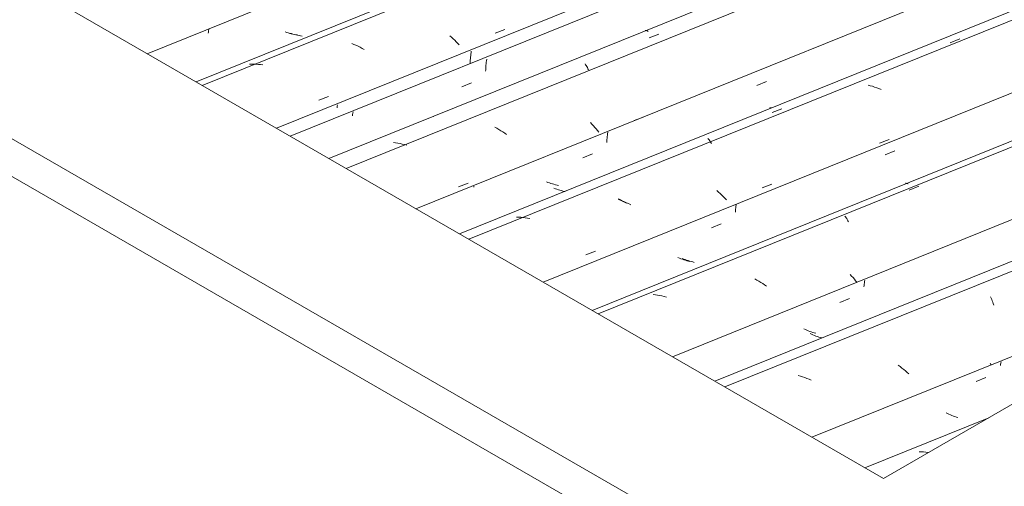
# Model space of a CAD drawing. Header units: metres. Extents: x -15.1 to 0.1, y 4.4 to 14.1.
# Tile 43 of 71: x -6.507 to -5.547, y 10.341 to 10.796. Entities that reach past the tile are written whole.
import ezdxf

# ---------------------------------------------------------------- set-up
doc = ezdxf.new("R2010")
doc.units = ezdxf.units.M
doc.layers.add('A-GLAZ-CWMG', color=7, linetype='Continuous', lineweight=5)
doc.layers.add('A-ROOF', color=7, linetype='Continuous', lineweight=5)

# ---------------------------------------------------------------- blocks, each defined once
blk = doc.blocks.new('FP_189-ISO_01')
at = {"layer": 'A-GLAZ-CWMG'}
blk.add_line((-5.56214, 10.4079), (-5.68301, 10.35904), dxfattribs=at)
at = {"layer": 'A-GLAZ-CWMG', "color": 9, "true_color": 0xc0c0c0}
for p, q in [((-5.62788, 10.37461), (-5.63005, 10.37471)), ((-5.62572, 10.37445), (-5.62788, 10.37461)), ((-5.62355, 10.37423), (-5.62572, 10.37445)), ((-5.62139, 10.37394), (-5.62355, 10.37423))]:
    blk.add_line(p, q, dxfattribs=at)
blk = doc.blocks.new('FP_190-ISO_01')
at = {"layer": 'A-GLAZ-CWMG', "color": 9, "true_color": 0xc0c0c0}
for p, q in [((-5.40491, 10.51469), (-5.39559, 10.51862)), ((-5.55063, 10.46001), (-5.55078, 10.45878)), ((-5.55046, 10.46124), (-5.55063, 10.46001)), ((-5.55028, 10.46248), (-5.55046, 10.46124)), ((-5.57441, 10.44328), (-5.56509, 10.44721)), ((-5.60243, 10.4119), (-5.60382, 10.41257)), ((-5.60101, 10.41125), (-5.60243, 10.4119)), ((-5.59959, 10.41063), (-5.60101, 10.41125)), ((-5.59815, 10.41004), (-5.59959, 10.41063)), ((-5.5967, 10.40948), (-5.59815, 10.41004)), ((-5.59524, 10.40895), (-5.5967, 10.40948)), ((-5.59377, 10.40845), (-5.59524, 10.40895)), ((-5.59229, 10.40798), (-5.59377, 10.40845))]:
    blk.add_line(p, q, dxfattribs=at)
blk = doc.blocks.new('FP_191-ISO_01')
at = {"layer": 'A-GLAZ-CWMG'}
blk.add_line((-4.78851, 10.85455), (-5.81954, 10.43787), dxfattribs=at)
at = {"layer": 'A-GLAZ-CWMG', "color": 9, "true_color": 0xc0c0c0}
for p, q in [((-5.56043, 10.52576), (-5.55989, 10.52455)), ((-5.55989, 10.52455), (-5.55936, 10.5233)), ((-5.55936, 10.5233), (-5.55884, 10.52199)), ((-5.55884, 10.52199), (-5.55833, 10.52064)), ((-5.55833, 10.52064), (-5.55784, 10.51924)), ((-5.55784, 10.51924), (-5.55736, 10.51779)), ((-5.64864, 10.45769), (-5.65043, 10.45902)), ((-5.64688, 10.45633), (-5.64864, 10.45769)), ((-5.64516, 10.45494), (-5.64688, 10.45633)), ((-5.55981, 10.4594), (-5.56079, 10.46074)), ((-5.74587, 10.4484), (-5.748, 10.44903)), ((-5.74375, 10.44772), (-5.74587, 10.4484)), ((-5.74165, 10.44698), (-5.74375, 10.44772)), ((-5.73956, 10.4462), (-5.74165, 10.44698)), ((-5.73748, 10.44537), (-5.73956, 10.4462)), ((-5.64347, 10.45353), (-5.64516, 10.45494)), ((-5.64182, 10.45209), (-5.64347, 10.45353)), ((-5.6402, 10.45063), (-5.64182, 10.45209)), ((-5.73542, 10.44449), (-5.73748, 10.44537))]:
    blk.add_line(p, q, dxfattribs=at)
blk = doc.blocks.new('FP_192-ISO_01')
at = {"layer": 'A-GLAZ-CWMG', "color": 9, "true_color": 0xc0c0c0}
for p, q in [((-5.68306, 10.5422), (-5.68327, 10.54087)), ((-5.68379, 10.5369), (-5.68392, 10.53558)), ((-5.68364, 10.53822), (-5.68379, 10.5369)), ((-5.68347, 10.53954), (-5.68364, 10.53822)), ((-5.68327, 10.54087), (-5.68347, 10.53954)), ((-5.70743, 10.52018), (-5.69811, 10.52409)), ((-5.7351, 10.48929), (-5.73652, 10.48992)), ((-5.73367, 10.48868), (-5.7351, 10.48929)), ((-5.73223, 10.48811), (-5.73367, 10.48868)), ((-5.73077, 10.48756), (-5.73223, 10.48811)), ((-5.72931, 10.48705), (-5.73077, 10.48756)), ((-5.72783, 10.48657), (-5.72931, 10.48705)), ((-5.72635, 10.48612), (-5.72783, 10.48657)), ((-5.72486, 10.48571), (-5.72635, 10.48612))]:
    blk.add_line(p, q, dxfattribs=at)
blk = doc.blocks.new('FP_193-ISO_01')
at = {"layer": 'A-GLAZ-CWMG'}
blk.add_line((-4.62642, 11.04714), (-5.94902, 10.51262), dxfattribs=at)
at = {"layer": 'A-GLAZ-CWMG', "color": 9, "true_color": 0xc0c0c0}
for p, q in [((-5.64345, 10.63657), (-5.64305, 10.63662)), ((-5.64305, 10.63662), (-5.64262, 10.63661)), ((-5.64262, 10.63661), (-5.64218, 10.63654)), ((-5.64218, 10.63654), (-5.64171, 10.63642)), ((-5.64171, 10.63642), (-5.64123, 10.63623)), ((-5.64123, 10.63623), (-5.64074, 10.63598)), ((-5.63984, 10.62995), (-5.63028, 10.63368)), ((-5.70249, 10.60469), (-5.70191, 10.60388)), ((-5.70191, 10.60388), (-5.70134, 10.60302)), ((-5.70134, 10.60302), (-5.70077, 10.60209)), ((-5.70077, 10.60209), (-5.7002, 10.60112)), ((-5.7002, 10.60112), (-5.69963, 10.60008)), ((-5.69963, 10.60008), (-5.69907, 10.59899)), ((-5.7884, 10.54224), (-5.79036, 10.54334)), ((-5.78646, 10.5411), (-5.7884, 10.54224)), ((-5.69592, 10.5461), (-5.6973, 10.5476)), ((-5.69459, 10.54458), (-5.69592, 10.5461)), ((-5.69329, 10.54305), (-5.69459, 10.54458)), ((-5.69203, 10.54152), (-5.69329, 10.54305)), ((-5.78455, 10.53992), (-5.78646, 10.5411)), ((-5.78267, 10.5387), (-5.78455, 10.53992)), ((-5.78082, 10.53745), (-5.78267, 10.5387)), ((-5.77899, 10.53616), (-5.78082, 10.53745)), ((-5.69081, 10.53998), (-5.69203, 10.54152)), ((-5.88734, 10.52778), (-5.8895, 10.52803)), ((-5.88517, 10.52747), (-5.88734, 10.52778)), ((-5.88301, 10.5271), (-5.88517, 10.52747)), ((-5.88085, 10.52668), (-5.88301, 10.5271)), ((-5.8787, 10.52619), (-5.88085, 10.52668)), ((-5.87656, 10.52565), (-5.8787, 10.52619))]:
    blk.add_line(p, q, dxfattribs=at)
blk = doc.blocks.new('FP_194-ISO_01')
at = {"layer": 'A-GLAZ-CWMG', "color": 9, "true_color": 0xc0c0c0}
for p, q in [((-5.86391, 10.56357), (-5.86534, 10.56416)), ((-5.86246, 10.563), (-5.86391, 10.56357)), ((-5.861, 10.56247), (-5.86246, 10.563)), ((-5.85954, 10.56197), (-5.861, 10.56247)), ((-5.85806, 10.56149), (-5.85954, 10.56197)), ((-5.85657, 10.56106), (-5.85806, 10.56149)), ((-5.85508, 10.56065), (-5.85657, 10.56106)), ((-5.85357, 10.56028), (-5.85508, 10.56065))]:
    blk.add_line(p, q, dxfattribs=at)
blk = doc.blocks.new('FP_195-ISO_01')
at = {"layer": 'A-GLAZ-CWMG'}
blk.add_line((-4.75596, 11.1217), (-6.07832, 10.58727), dxfattribs=at)
at = {"layer": 'A-GLAZ-CWMG', "color": 9, "true_color": 0xc0c0c0}
for p, q in [((-5.59995, 10.77366), (-5.59041, 10.7774)), ((-5.67781, 10.73185), (-5.67994, 10.73243)), ((-5.67568, 10.73121), (-5.67781, 10.73185)), ((-5.67356, 10.73052), (-5.67568, 10.73121)), ((-5.67145, 10.72978), (-5.67356, 10.73052)), ((-5.66936, 10.72898), (-5.67145, 10.72978)), ((-5.66729, 10.72813), (-5.66936, 10.72898)), ((-5.77583, 10.71002), (-5.77544, 10.71013)), ((-5.77544, 10.71013), (-5.77503, 10.71018)), ((-5.77503, 10.71018), (-5.7746, 10.71017)), ((-5.7746, 10.71017), (-5.77415, 10.7101)), ((-5.77347, 10.70554), (-5.76393, 10.7093)), ((-5.83603, 10.68025), (-5.83549, 10.67964)), ((-5.83547, 10.67961), (-5.83489, 10.67891)), ((-5.83489, 10.67891), (-5.83432, 10.67814)), ((-5.83432, 10.67814), (-5.83375, 10.67732)), ((-5.83375, 10.67732), (-5.83317, 10.67644)), ((-5.83317, 10.67644), (-5.8326, 10.67551)), ((-5.9213, 10.62033), (-5.92332, 10.62131)), ((-5.9193, 10.6193), (-5.9213, 10.62033)), ((-5.91732, 10.61822), (-5.9193, 10.6193)), ((-5.91537, 10.6171), (-5.91732, 10.61822)), ((-6.02063, 10.6036), (-6.02279, 10.60369)), ((-6.01846, 10.60344), (-6.02063, 10.6036)), ((-6.0163, 10.60323), (-6.01846, 10.60344)), ((-6.01413, 10.60295), (-6.0163, 10.60323)), ((-6.01197, 10.60262), (-6.01413, 10.60295)), ((-6.00981, 10.60222), (-6.01197, 10.60262))]:
    blk.add_line(p, q, dxfattribs=at)
blk = doc.blocks.new('FP_196-ISO_01')
at = {"layer": 'A-GLAZ-CWMG', "color": 9, "true_color": 0xc0c0c0}
for p, q in [((-5.99209, 10.63753), (-5.99354, 10.63808)), ((-5.99063, 10.637), (-5.99209, 10.63753)), ((-5.98916, 10.63651), (-5.99063, 10.637)), ((-5.98768, 10.63605), (-5.98916, 10.63651)), ((-5.98619, 10.63562), (-5.98768, 10.63605)), ((-5.98469, 10.63522), (-5.98619, 10.63562)), ((-5.98319, 10.63486), (-5.98469, 10.63522)), ((-5.98168, 10.63454), (-5.98319, 10.63486))]:
    blk.add_line(p, q, dxfattribs=at)
blk = doc.blocks.new('FP_197-ISO_01')
at = {"layer": 'A-GLAZ-CWMG'}
blk.add_line((-4.87033, 11.18382), (-6.18871, 10.65101), dxfattribs=at)
blk = doc.blocks.new('FP_198-ISO_01')
at = {"layer": 'A-GLAZ-CWMG', "color": 9, "true_color": 0xc0c0c0}
for p, q in [((-6.05234, 10.75329), (-6.05249, 10.75181)), ((-6.05217, 10.75477), (-6.05234, 10.75329)), ((-6.05197, 10.75625), (-6.05217, 10.75477)), ((-6.05174, 10.75774), (-6.05197, 10.75625)), ((-6.05277, 10.74745), (-6.05281, 10.74602)), ((-6.0527, 10.7489), (-6.05277, 10.74745)), ((-6.05261, 10.75035), (-6.0527, 10.7489)), ((-6.05249, 10.75181), (-6.05261, 10.75035)), ((-6.07594, 10.73087), (-6.06662, 10.73476)), ((-6.1823, 10.705), (-6.18249, 10.70371)), ((-6.18208, 10.70628), (-6.1823, 10.705)), ((-6.18249, 10.70371), (-6.18267, 10.70242)), ((-6.10353, 10.70167), (-6.1041, 10.70188))]:
    blk.add_line(p, q, dxfattribs=at)
blk = doc.blocks.new('Rectangular Mullion - Telha Fibrocimento - Ondulada-1909027-ISO_01')
at = {"layer": 'A-GLAZ-CWMG'}
for p, q in [((-4.93575, 11.21103), (-6.24337, 10.68256)), ((-4.56456, 10.99525), (-5.87067, 10.46739)), ((-5.26946, 10.57687), (-5.73466, 10.38886))]:
    blk.add_line(p, q, dxfattribs=at)
for name in ['FP_197-ISO_01', 'FP_198-ISO_01', 'FP_195-ISO_01', 'FP_196-ISO_01', 'FP_193-ISO_01', 'FP_194-ISO_01', 'FP_192-ISO_01', 'FP_191-ISO_01', 'FP_190-ISO_01', 'FP_189-ISO_01']:
    blk.add_blockref(name, (0, 0), dxfattribs=at)
blk = doc.blocks.new('FP_200-ISO_01')
at = {"layer": 'A-GLAZ-CWMG', "color": 9, "true_color": 0xc0c0c0}
for p, q in [((-5.74108, 10.49387), (-5.7425, 10.4945)), ((-5.73965, 10.49326), (-5.74108, 10.49387)), ((-5.7382, 10.49269), (-5.73965, 10.49326)), ((-5.73674, 10.49215), (-5.7382, 10.49269)), ((-5.73528, 10.49164), (-5.73674, 10.49215)), ((-5.7338, 10.49115), (-5.73528, 10.49164)), ((-5.73231, 10.49071), (-5.7338, 10.49115)), ((-5.73082, 10.49029), (-5.73231, 10.49071))]:
    blk.add_line(p, q, dxfattribs=at)
blk = doc.blocks.new('FP_201-ISO_01')
at = {"layer": 'A-GLAZ-CWMG'}
blk.add_line((-4.62494, 11.0419), (-5.94307, 10.50919), dxfattribs=at)
blk = doc.blocks.new('FP_202-ISO_01')
at = {"layer": 'A-GLAZ-CWMG', "color": 9, "true_color": 0xc0c0c0}
for p, q in [((-5.66318, 10.66424), (-5.65386, 10.66815)), ((-5.80924, 10.60984), (-5.80932, 10.60844)), ((-5.80913, 10.61124), (-5.80924, 10.60984)), ((-5.809, 10.61266), (-5.80913, 10.61124)), ((-5.80885, 10.61408), (-5.809, 10.61266)), ((-5.80867, 10.61551), (-5.80885, 10.61408)), ((-5.8326, 10.59311), (-5.82328, 10.59702)), ((-5.85971, 10.56273), (-5.86115, 10.56333)), ((-5.85826, 10.56217), (-5.85971, 10.56273)), ((-5.8568, 10.56164), (-5.85826, 10.56217)), ((-5.85532, 10.56113), (-5.8568, 10.56164)), ((-5.85384, 10.56066), (-5.85532, 10.56113)), ((-5.85235, 10.56022), (-5.85384, 10.56066)), ((-5.85085, 10.55981), (-5.85235, 10.56022)), ((-5.84935, 10.55944), (-5.85085, 10.55981))]:
    blk.add_line(p, q, dxfattribs=at)
blk = doc.blocks.new('FP_203-ISO_01')
at = {"layer": 'A-GLAZ-CWMG'}
blk.add_line((-4.74859, 11.11561), (-6.06908, 10.58194), dxfattribs=at)
at = {"layer": 'A-GLAZ-CWMG', "color": 9, "true_color": 0xc0c0c0}
for p, q in [((-5.66866, 10.67565), (-5.65922, 10.67923)), ((-5.82583, 10.62806), (-5.8275, 10.62948)), ((-5.82419, 10.62661), (-5.82583, 10.62806)), ((-5.78313, 10.63218), (-5.77369, 10.63577)), ((-5.92162, 10.62026), (-5.92372, 10.62101)), ((-5.91953, 10.61946), (-5.92162, 10.62026)), ((-5.91746, 10.6186), (-5.91953, 10.61946)), ((-5.91541, 10.61769), (-5.91746, 10.6186)), ((-5.8226, 10.62514), (-5.82419, 10.62661)), ((-5.82104, 10.62365), (-5.8226, 10.62514)), ((-5.81952, 10.62214), (-5.82104, 10.62365)), ((-5.81805, 10.62061), (-5.81952, 10.62214)), ((-5.91337, 10.61673), (-5.91541, 10.61769)), ((-5.91136, 10.61572), (-5.91337, 10.61673)), ((-5.95498, 10.56695), (-5.94553, 10.57054))]:
    blk.add_line(p, q, dxfattribs=at)
blk = doc.blocks.new('FP_204-ISO_01')
at = {"layer": 'A-GLAZ-CWMG', "color": 9, "true_color": 0xc0c0c0}
for p, q in [((-5.78838, 10.73217), (-5.77906, 10.73607)), ((-5.93367, 10.68646), (-5.93388, 10.68502)), ((-5.93459, 10.67793), (-5.93465, 10.67654)), ((-5.93449, 10.67934), (-5.93459, 10.67793)), ((-5.93438, 10.68075), (-5.93449, 10.67934)), ((-5.93424, 10.68217), (-5.93438, 10.68075)), ((-5.93407, 10.68359), (-5.93424, 10.68217)), ((-5.93388, 10.68502), (-5.93407, 10.68359)), ((-5.95789, 10.66131), (-5.94856, 10.6652)), ((-6.06418, 10.63371), (-6.0643, 10.63291)), ((-5.98484, 10.63135), (-5.98629, 10.6319)), ((-5.98338, 10.63082), (-5.98484, 10.63135)), ((-5.98191, 10.63032), (-5.98338, 10.63082)), ((-5.98043, 10.62986), (-5.98191, 10.63032)), ((-5.97894, 10.62943), (-5.98043, 10.62986)), ((-5.97744, 10.62903), (-5.97894, 10.62943)), ((-5.97593, 10.62867), (-5.97744, 10.62903)), ((-5.97535, 10.62854), (-5.97593, 10.62867))]:
    blk.add_line(p, q, dxfattribs=at)
blk = doc.blocks.new('FP_205-ISO_01')
at = {"layer": 'A-GLAZ-CWMG'}
blk.add_line((-4.88145, 11.19591), (-6.2056, 10.66076), dxfattribs=at)
at = {"layer": 'A-GLAZ-CWMG', "color": 9, "true_color": 0xc0c0c0}
for p, q in [((-5.89712, 10.78575), (-5.89669, 10.78574)), ((-5.89669, 10.78574), (-5.89624, 10.78567)), ((-5.89624, 10.78567), (-5.89578, 10.78555)), ((-5.89578, 10.78555), (-5.8953, 10.78536)), ((-5.8953, 10.78536), (-5.8948, 10.78512)), ((-5.8948, 10.78512), (-5.89429, 10.78482)), ((-5.89332, 10.77842), (-5.88377, 10.78215)), ((-5.95591, 10.75314), (-5.95533, 10.75229)), ((-5.95533, 10.75229), (-5.95476, 10.75139)), ((-5.95476, 10.75139), (-5.95419, 10.75044)), ((-5.95419, 10.75044), (-5.95362, 10.74943)), ((-5.95362, 10.74943), (-5.95305, 10.74837)), ((-5.95305, 10.74837), (-5.95249, 10.74725)), ((-5.94912, 10.69428), (-5.95056, 10.69582)), ((-5.90788, 10.69788), (-5.89912, 10.70119)), ((-6.04175, 10.69027), (-6.04371, 10.69137)), ((-6.03981, 10.68913), (-6.04175, 10.69027)), ((-6.0379, 10.68795), (-6.03981, 10.68913)), ((-6.03602, 10.68674), (-6.0379, 10.68795)), ((-6.03416, 10.68549), (-6.03602, 10.68674)), ((-5.94772, 10.69273), (-5.94912, 10.69428)), ((-5.94636, 10.69117), (-5.94772, 10.69273)), ((-5.94504, 10.6896), (-5.94636, 10.69117)), ((-5.94376, 10.68802), (-5.94504, 10.6896)), ((-5.94253, 10.68644), (-5.94376, 10.68802)), ((-6.14056, 10.67607), (-6.14273, 10.67636)), ((-6.1384, 10.67572), (-6.14056, 10.67607)), ((-6.03233, 10.6842), (-6.03416, 10.68549)), ((-6.13624, 10.67532), (-6.1384, 10.67572)), ((-6.13409, 10.67486), (-6.13624, 10.67532)), ((-6.13194, 10.67434), (-6.13409, 10.67486)), ((-6.1298, 10.67378), (-6.13194, 10.67434)), ((-6.07936, 10.63315), (-6.06993, 10.63671))]:
    blk.add_line(p, q, dxfattribs=at)
blk = doc.blocks.new('FP_206-ISO_01')
at = {"layer": 'A-GLAZ-CWMG', "color": 9, "true_color": 0xc0c0c0}
for p, q in [((-6.06722, 10.76262), (-6.0674, 10.76114)), ((-6.06701, 10.76411), (-6.06722, 10.76262)), ((-6.06678, 10.76559), (-6.06701, 10.76411)), ((-6.06786, 10.75531), (-6.0679, 10.75387)), ((-6.06778, 10.75675), (-6.06786, 10.75531)), ((-6.06768, 10.75821), (-6.06778, 10.75675)), ((-6.06755, 10.75967), (-6.06768, 10.75821)), ((-6.0674, 10.76114), (-6.06755, 10.75967)), ((-6.19752, 10.71182), (-6.19773, 10.71033)), ((-6.19727, 10.71331), (-6.19752, 10.71182))]:
    blk.add_line(p, q, dxfattribs=at)
blk = doc.blocks.new('FP_207-ISO_01')
at = {"layer": 'A-GLAZ-CWMG'}
blk.add_line((-5.01248, 11.27004), (-6.33508, 10.73552), dxfattribs=at)
at = {"layer": 'A-GLAZ-CWMG', "color": 9, "true_color": 0xc0c0c0}
for p, q in [((-6.04366, 10.78313), (-6.03422, 10.78672)), ((-6.1813, 10.77213), (-6.18337, 10.77298)), ((-6.17924, 10.77124), (-6.1813, 10.77213)), ((-6.08615, 10.77907), (-6.08778, 10.78052)), ((-6.08455, 10.7776), (-6.08615, 10.77907)), ((-6.08299, 10.77612), (-6.08455, 10.7776)), ((-6.08146, 10.77461), (-6.08299, 10.77612)), ((-6.07998, 10.77309), (-6.08146, 10.77461)), ((-6.07854, 10.77155), (-6.07998, 10.77309)), ((-6.17721, 10.77029), (-6.17924, 10.77124)), ((-6.17519, 10.7693), (-6.17721, 10.77029)), ((-6.17319, 10.76827), (-6.17519, 10.7693)), ((-6.17122, 10.76719), (-6.17319, 10.76827)), ((-6.28086, 10.75283), (-6.28301, 10.75276)), ((-6.27871, 10.75284), (-6.28086, 10.75283)), ((-6.27655, 10.75279), (-6.27871, 10.75284)), ((-6.27438, 10.75267), (-6.27655, 10.75279)), ((-6.27222, 10.7525), (-6.27438, 10.75267)), ((-6.27005, 10.75227), (-6.27222, 10.7525)), ((-6.21542, 10.71781), (-6.20597, 10.7214))]:
    blk.add_line(p, q, dxfattribs=at)
blk = doc.blocks.new('FP_208-ISO_01')
at = {"layer": 'A-GLAZ-CWMG', "color": 9, "true_color": 0xc0c0c0}
for p, q in [((-6.24677, 10.78379), (-6.24824, 10.78428)), ((-6.24528, 10.78334), (-6.24677, 10.78379)), ((-6.24379, 10.78292), (-6.24528, 10.78334)), ((-6.24229, 10.78253), (-6.24379, 10.78292)), ((-6.24079, 10.78218), (-6.24229, 10.78253)), ((-6.23928, 10.78186), (-6.24079, 10.78218)), ((-6.23777, 10.78158), (-6.23928, 10.78186)), ((-6.23625, 10.78134), (-6.23777, 10.78158))]:
    blk.add_line(p, q, dxfattribs=at)
blk = doc.blocks.new('Rectangular Mullion - Telha Fibrocimento - Ondulada-V199-ISO_01')
at = {"layer": 'A-GLAZ-CWMG'}
for p, q in [((-4.95062, 11.21815), (-6.25674, 10.69028)), ((-4.81657, 11.13883), (-6.12073, 10.61176)), ((-4.69028, 11.0682), (-5.99676, 10.54019)), ((-4.73246, 10.88691), (-5.82943, 10.44358))]:
    blk.add_line(p, q, dxfattribs=at)
for name in ['FP_207-ISO_01', 'FP_208-ISO_01', 'FP_205-ISO_01', 'FP_206-ISO_01', 'FP_203-ISO_01', 'FP_204-ISO_01', 'FP_201-ISO_01', 'FP_202-ISO_01', 'FP_200-ISO_01']:
    blk.add_blockref(name, (0, 0), dxfattribs=at)
blk = doc.blocks.new('FP_214-ISO_01')
at = {"layer": 'A-GLAZ-CWMG'}
blk.add_line((-5.01101, 11.2648), (-6.32914, 10.73208), dxfattribs=at)
blk = doc.blocks.new('FP_215-ISO_01')
at = {"layer": 'A-GLAZ-CWMG', "color": 9, "true_color": 0xc0c0c0}
for p, q in [((-6.32308, 10.78417), (-6.3232, 10.78293)), ((-6.32294, 10.78541), (-6.32308, 10.78417)), ((-6.32278, 10.78666), (-6.32294, 10.78541)), ((-6.2422, 10.7827), (-6.24368, 10.78317)), ((-6.24071, 10.78225), (-6.2422, 10.7827)), ((-6.23921, 10.78184), (-6.24071, 10.78225)), ((-6.23771, 10.78146), (-6.23921, 10.78184)), ((-6.2362, 10.78112), (-6.23771, 10.78146)), ((-6.23468, 10.78081), (-6.2362, 10.78112)), ((-6.23317, 10.78053), (-6.23468, 10.78081)), ((-6.23164, 10.78029), (-6.23317, 10.78053))]:
    blk.add_line(p, q, dxfattribs=at)
blk = doc.blocks.new('Rectangular Mullion - Telha Fibrocimento - Ondulada-V213-ISO_01')
at = {"layer": 'A-GLAZ-CWMG'}
blk.add_line((-5.07634, 11.29109), (-6.38283, 10.76308), dxfattribs=at)
for name in ['FP_214-ISO_01', 'FP_215-ISO_01']:
    blk.add_blockref(name, (0, 0), dxfattribs=at)
blk = doc.blocks.new('RUFO_1_ - RUFO_1_-1923193-ISO_01')
at = {"layer": 'A-ROOF'}
for p, q in [((-5.66488, 10.34858), (-8.54988, 12.01423)), ((-8.68776, 11.93462), (-5.66488, 10.18936)), ((-5.66488, 10.15262), (-8.68776, 11.89788)), ((-5.66488, 10.34858), (-4.43098, 11.06097))]:
    blk.add_line(p, q, dxfattribs=at)

msp = doc.modelspace()

# ---------------------------------------------------------------- block references
at = {"layer": 'A-GLAZ-CWMG'}
for name in ['Rectangular Mullion - Telha Fibrocimento - Ondulada-V213-ISO_01', 'Rectangular Mullion - Telha Fibrocimento - Ondulada-V199-ISO_01', 'Rectangular Mullion - Telha Fibrocimento - Ondulada-1909027-ISO_01']:
    msp.add_blockref(name, (0, 0), dxfattribs=at)
at = {"layer": 'A-ROOF'}
msp.add_blockref('RUFO_1_ - RUFO_1_-1923193-ISO_01', (0, 0), dxfattribs=at)

doc.saveas('drawing.dxf')
